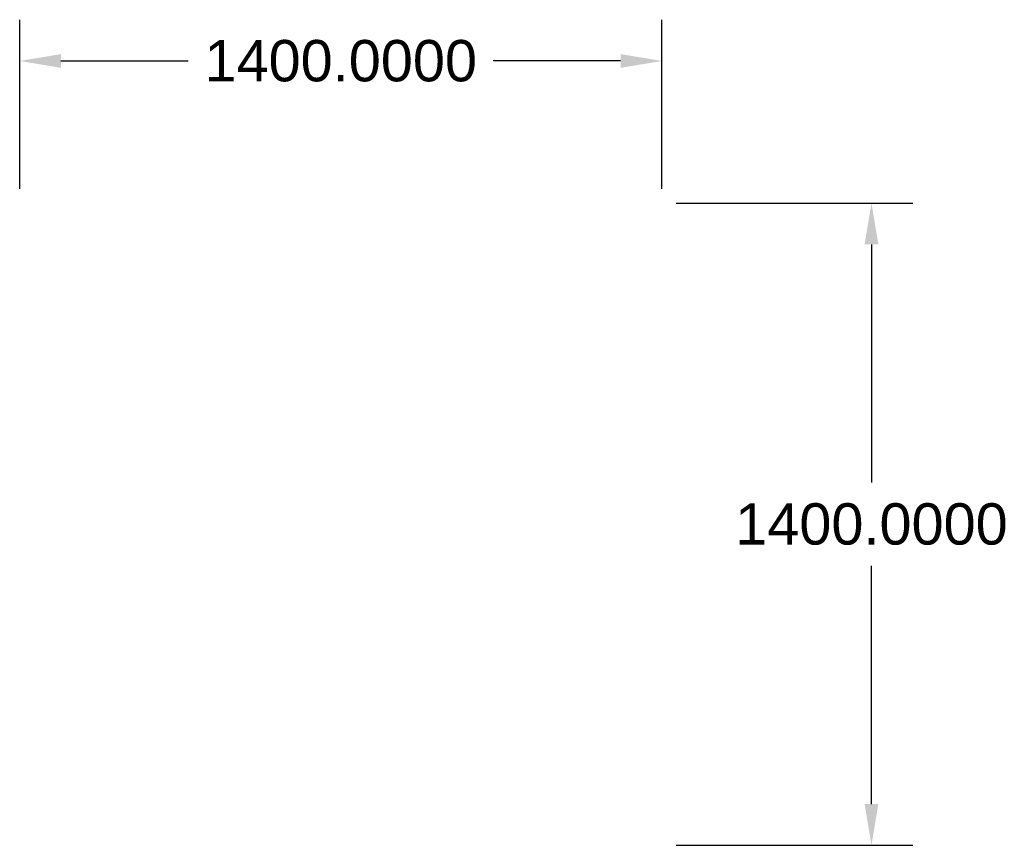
# Model space of a CAD drawing. Header units: inches. Extents: x -500 to 6170, y 6704 to 13300.
# Tile 1 of 2: x -500 to 1647, y 11500 to 13300. Entities that reach past the tile are written whole.
import ezdxf

# ---------------------------------------------------------------- set-up
doc = ezdxf.new("R2010")
doc.units = ezdxf.units.IN
doc.header["$MEASUREMENT"] = 0
doc.styles.get("Standard").update_dxf_attribs({"font": 'arial.ttf'})
doc.dimstyles.get("Standard").update_dxf_attribs({"dimscale": 500, "dimtxt": 0.18, "dimasz": 0.18, "dimexe": 0.18, "dimexo": 0.0625, "dimgap": 0.09, "dimtad": 0, "dimtih": 1, "dimtoh": 1, "dimdec": 4, "dimzin": 0, "dimdsep": 46, "dimtxsty": 'Standard', "dimcen": 0.09, "dimadec": 0, "dimazin": 0, "dimtfac": 1, "dimtdec": 4, "dimtofl": 0, "dimtmove": 0, "dimatfit": 3, "dimfxl": 1, "dimtolj": 1, "dimtzin": 0, "dimarcsym": 0})

# ---------------------------------------------------------------- blocks, each defined once
blk = doc.blocks.new('*D24')
at = {"color": 0, "lineweight": -2, "transparency": 16777216}
for p, q in [((-500, 12931.2), (-500, 13300)), ((900, 12931.2), (900, 13300)), ((-410, 13210), (-132.3, 13210)), ((810, 13210), (532.3, 13210))]:
    blk.add_line(p, q, dxfattribs=at)
at = {"color": 0, "transparency": 16777216}
for points in [[(-410, 13225), (-410, 13195), (-500, 13210)], [(810, 13225), (810, 13195), (900, 13210)]]:
    blk.add_solid(points, dxfattribs=at)
at = {"layer": 'Defpoints', "color": 0, "transparency": 16777216}
for p in [(900, 13210), (-500, 12900, 10436.4), (900, 12900, 10436.4)]:
    blk.add_point(p, dxfattribs=at)
at = {"color": 0, "transparency": 16777216, "insert": (200, 13210), "char_height": 90, "attachment_point": 5}
blk.add_mtext('\\A1;1400.0000', dxfattribs=at)
blk = doc.blocks.new('*D25')
at = {"color": 0, "lineweight": -2, "transparency": 16777216}
for p, q in [((931.2, 12900), (1447.2, 12900)), ((1357.2, 12810), (1357.2, 12291)), ((1357.2, 11590), (1357.2, 12109)), ((931.2, 11500), (1447.2, 11500))]:
    blk.add_line(p, q, dxfattribs=at)
at = {"color": 0, "transparency": 16777216}
for points in [[(1342.2, 12810), (1372.2, 12810), (1357.2, 12900)], [(1342.2, 11590), (1372.2, 11590), (1357.2, 11500)]]:
    blk.add_solid(points, dxfattribs=at)
at = {"layer": 'Defpoints', "color": 0, "transparency": 16777216}
for p in [(900, 12900, 10436.4), (900, 11500, 10436.4), (1357.2, 11500)]:
    blk.add_point(p, dxfattribs=at)
at = {"color": 0, "transparency": 16777216, "insert": (1357.2, 12200), "char_height": 90, "attachment_point": 5}
blk.add_mtext('\\A1;1400.0000', dxfattribs=at)

msp = doc.modelspace()

# ---------------------------------------------------------------- dimensions: what is measured, and where the dimension line sits
dim = msp.add_linear_dim(base=(900, 13209.98615, -10936.37269), p1=(-500, 12900, -500), p2=(900, 12900, -500), dimstyle='Standard')
dim.commit()
dim.dimension.update_dxf_attribs({"geometry": '*D24', "text_midpoint": (200, 13209.98615, -10936.37269)})
dim = msp.add_linear_dim(base=(1357.19169, 11500, -10936.37269), p1=(900, 12900, -500), p2=(900, 11500, -500), angle=90, dimstyle='Standard')
dim.commit()
dim.dimension.update_dxf_attribs({"geometry": '*D25', "text_midpoint": (1357.19169, 12200, -10936.37269)})

doc.saveas('drawing.dxf')
